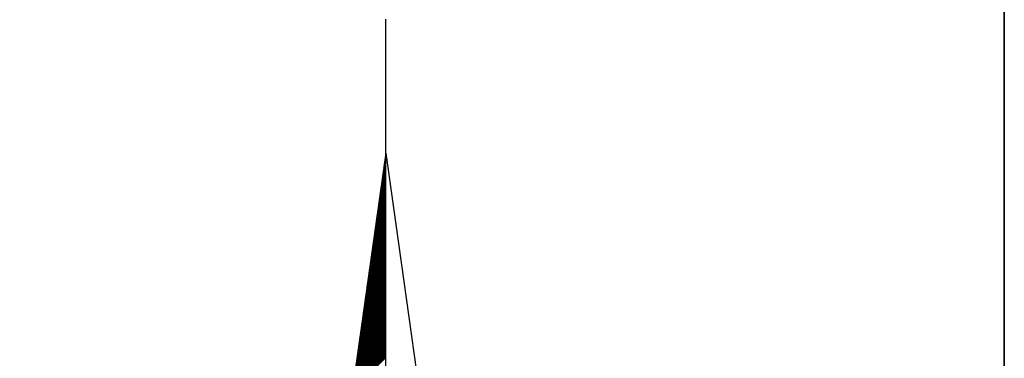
# Model space of a CAD drawing. Header units: metres. Extents: x 183400 to 184400, y 422200 to 427800.
# Tile 138 of 221: x 183958 to 184000, y 425777 to 425791. Entities that reach past the tile are written whole.
import ezdxf

# ---------------------------------------------------------------- set-up
doc = ezdxf.new("R2010")
doc.units = ezdxf.units.M
for name, color, linetype in [('N_MK2', 7, 'Continuous'), ('방위표', 7, 'Continuous'), ('일람표', 7, 'Continuous')]:
    doc.layers.add(name, color=color, linetype=linetype)

# ---------------------------------------------------------------- blocks, each defined once
blk = doc.blocks.new('N_MK2')
at = {"layer": '방위표', "color": 7, "linetype": 'Continuous'}
for points in [[(0, 133.028), (0, 173.598)], [(-0.311, 130.815), (0, 131.126)], [(-0.265, 131.145), (0, 131.409)], [(-0.218, 131.474), (0, 131.692)], [(-0.172, 131.803), (0, 131.975)], [(-0.126, 132.132), (0, 132.258)], [(-0.08, 132.461), (0, 132.541)], [(-0.033, 132.79), (0, 132.823)], [(0, 133.028), (13.958, 33.696)], [(-0.773, 127.525), (0, 128.298)], [(-0.727, 127.854), (0, 128.581)], [(-0.681, 128.183), (0, 128.864)], [(-0.635, 128.512), (0, 129.146)], [(-0.588, 128.841), (0, 129.429)], [(-0.542, 129.17), (0, 129.712)], [(-0.496, 129.499), (0, 129.995)], [(-0.45, 129.828), (0, 130.278)], [(-0.403, 130.157), (0, 130.561)], [(-0.357, 130.486), (0, 130.844)], [(-1.282, 123.905), (0, 125.187)], [(-1.236, 124.234), (0, 125.47)], [(-1.19, 124.563), (0, 125.752)], [(-1.143, 124.892), (0, 126.035)], [(-1.097, 125.221), (0, 126.318)], [(-1.051, 125.55), (0, 126.601)], [(-1.005, 125.879), (0, 126.884)], [(-0.958, 126.208), (0, 127.167)], [(-0.912, 126.537), (0, 127.449)], [(-0.866, 126.866), (0, 127.732)], [(-0.82, 127.196), (0, 128.015)], [(-1.744, 120.614), (0, 122.358)], [(-1.698, 120.943), (0, 122.641)], [(-1.652, 121.272), (0, 122.924)], [(-1.606, 121.601), (0, 123.207)], [(-1.559, 121.93), (0, 123.49)], [(-1.513, 122.259), (0, 123.772)], [(-1.467, 122.588), (0, 124.055)], [(-1.421, 122.917), (0, 124.338)], [(-1.374, 123.247), (0, 124.621)], [(-1.328, 123.576), (0, 124.904)], [(-2.253, 116.994), (0, 119.247)], [(-2.207, 117.323), (0, 119.53)], [(-2.161, 117.652), (0, 119.813)], [(-2.114, 117.981), (0, 120.095)], [(-2.068, 118.31), (0, 120.378)], [(-2.022, 118.639), (0, 120.661)], [(-1.976, 118.968), (0, 120.944)], [(-1.929, 119.297), (0, 121.227)], [(-1.883, 119.627), (0, 121.51)], [(-1.837, 119.956), (0, 121.793)], [(-1.791, 120.285), (0, 122.075)], [(-2.716, 113.703), (0, 116.419)], [(-2.669, 114.032), (0, 116.701)], [(-2.623, 114.361), (0, 116.984)], [(-2.577, 114.69), (0, 117.267)], [(-2.531, 115.019), (0, 117.55)], [(-2.484, 115.348), (0, 117.833)], [(-2.438, 115.678), (0, 118.116)], [(-2.392, 116.007), (0, 118.398)], [(-2.346, 116.336), (0, 118.681)], [(-2.299, 116.665), (0, 118.964)], [(-3.224, 110.083), (0, 113.307)], [(-3.178, 110.412), (0, 113.59)], [(-3.132, 110.741), (0, 113.873)], [(-3.085, 111.07), (0, 114.156)], [(-3.039, 111.399), (0, 114.439)], [(-2.993, 111.728), (0, 114.721)], [(-2.947, 112.058), (0, 115.004)], [(-2.9, 112.387), (0, 115.287)], [(-2.854, 112.716), (0, 115.57)], [(-2.808, 113.045), (0, 115.853)], [(-2.762, 113.374), (0, 116.136)], [(-3.687, 106.792), (0, 110.479)], [(-3.64, 107.121), (0, 110.762)], [(-3.594, 107.45), (0, 111.045)], [(-3.548, 107.779), (0, 111.327)], [(-3.502, 108.109), (0, 111.61)], [(-3.455, 108.438), (0, 111.893)], [(-3.409, 108.767), (0, 112.176)], [(-3.363, 109.096), (0, 112.459)], [(-3.317, 109.425), (0, 112.742)], [(-3.27, 109.754), (0, 113.024)], [(-4.195, 103.172), (0, 107.368)], [(-4.149, 103.501), (0, 107.65)], [(-4.103, 103.83), (0, 107.933)], [(-4.057, 104.16), (0, 108.216)], [(-4.01, 104.489), (0, 108.499)], [(-3.964, 104.818), (0, 108.782)], [(-3.918, 105.147), (0, 109.065)], [(-3.872, 105.476), (0, 109.347)], [(-3.825, 105.805), (0, 109.63)], [(-3.779, 106.134), (0, 109.913)], [(-3.733, 106.463), (0, 110.196)], [(-4.704, 99.552), (0, 104.256)], [(-4.658, 99.881), (0, 104.539)], [(-4.611, 100.21), (0, 104.822)], [(-4.565, 100.54), (0, 105.105)], [(-4.519, 100.869), (0, 105.388)], [(-4.473, 101.198), (0, 105.67)], [(-4.427, 101.527), (0, 105.953)], [(-4.38, 101.856), (0, 106.236)], [(-4.334, 102.185), (0, 106.519)], [(-4.288, 102.514), (0, 106.802)], [(-4.242, 102.843), (0, 107.085)], [(-5.166, 96.261), (0, 101.428)], [(-5.12, 96.591), (0, 101.711)], [(-5.074, 96.92), (0, 101.994)], [(-5.028, 97.249), (0, 102.276)], [(-4.981, 97.578), (0, 102.559)], [(-4.935, 97.907), (0, 102.842)], [(-4.889, 98.236), (0, 103.125)], [(-4.843, 98.565), (0, 103.408)], [(-4.796, 98.894), (0, 103.691)], [(-4.75, 99.223), (0, 103.973)], [(-5.675, 92.641), (0, 98.317)], [(-5.629, 92.971), (0, 98.599)], [(-5.583, 93.3), (0, 98.882)], [(-5.536, 93.629), (0, 99.165)], [(-5.49, 93.958), (0, 99.448)], [(-5.444, 94.287), (0, 99.731)], [(-5.398, 94.616), (0, 100.014)], [(-5.351, 94.945), (0, 100.296)], [(-5.305, 95.274), (0, 100.579)], [(-5.259, 95.603), (0, 100.862)], [(-5.213, 95.932), (0, 101.145)], [(-6.137, 89.351), (0, 95.488)], [(-6.091, 89.68), (0, 95.771)], [(-6.045, 90.009), (0, 96.054)], [(-5.999, 90.338), (0, 96.337)], [(-5.953, 90.667), (0, 96.619)], [(-5.906, 90.996), (0, 96.902)], [(-5.86, 91.325), (0, 97.185)], [(-5.814, 91.654), (0, 97.468)], [(-5.768, 91.983), (0, 97.751)], [(-5.721, 92.312), (0, 98.034)], [(-6.646, 85.731), (0, 92.377)], [(-6.6, 86.06), (0, 92.66)], [(-6.554, 86.389), (0, 92.943)], [(-6.507, 86.718), (0, 93.225)], [(-6.461, 87.047), (0, 93.508)], [(-6.415, 87.376), (0, 93.791)], [(-6.369, 87.705), (0, 94.074)], [(-6.322, 88.034), (0, 94.357)], [(-6.276, 88.363), (0, 94.64)], [(-6.23, 88.692), (0, 94.922)], [(-6.184, 89.022), (0, 95.205)], [(-7.109, 82.44), (0, 89.548)], [(-7.062, 82.769), (0, 89.831)], [(-7.016, 83.098), (0, 90.114)], [(-6.97, 83.427), (0, 90.397)], [(-6.924, 83.756), (0, 90.68)], [(-6.877, 84.085), (0, 90.963)], [(-6.831, 84.414), (0, 91.245)], [(-6.785, 84.743), (0, 91.528)], [(-6.739, 85.073), (0, 91.811)], [(-6.692, 85.402), (0, 92.094)], [(-7.617, 78.82), (0, 86.437)], [(-7.571, 79.149), (0, 86.72)], [(-7.525, 79.478), (0, 87.003)], [(-7.479, 79.807), (0, 87.286)], [(-7.432, 80.136), (0, 87.569)], [(-7.386, 80.465), (0, 87.851)], [(-7.34, 80.794), (0, 88.134)], [(-7.294, 81.123), (0, 88.417)], [(-7.247, 81.453), (0, 88.7)], [(-7.201, 81.782), (0, 88.983)], [(-7.155, 82.111), (0, 89.266)], [(-8.08, 75.529), (0, 83.609)], [(-8.033, 75.858), (0, 83.892)], [(-7.987, 76.187), (0, 84.174)], [(-7.941, 76.516), (0, 84.457)], [(-7.895, 76.845), (0, 84.74)], [(-7.848, 77.174), (0, 85.023)], [(-7.802, 77.504), (0, 85.306)], [(-7.756, 77.833), (0, 85.589)], [(-7.71, 78.162), (0, 85.871)], [(-7.663, 78.491), (0, 86.154)], [(-8.588, 71.909), (0, 80.497)], [(-8.542, 72.238), (0, 80.78)], [(-8.496, 72.567), (0, 81.063)], [(-8.45, 72.896), (0, 81.346)], [(-8.403, 73.225), (0, 81.629)], [(-8.357, 73.555), (0, 81.912)], [(-8.311, 73.884), (0, 82.194)], [(-8.265, 74.213), (0, 82.477)], [(-8.218, 74.542), (0, 82.76)], [(-8.172, 74.871), (0, 83.043)], [(-8.126, 75.2), (0, 83.326)], [(-9.051, 68.618), (0, 77.669)], [(-9.005, 68.947), (0, 77.952)], [(-8.958, 69.276), (0, 78.235)], [(-8.912, 69.605), (0, 78.518)], [(-8.866, 69.935), (0, 78.8)], [(-8.82, 70.264), (0, 79.083)], [(-8.773, 70.593), (0, 79.366)], [(-8.727, 70.922), (0, 79.649)], [(-8.681, 71.251), (0, 79.932)], [(-8.635, 71.58), (0, 80.215)], [(-9.559, 64.998), (0, 74.558)], [(-9.513, 65.327), (0, 74.841)], [(-9.467, 65.656), (0, 75.123)], [(-9.421, 65.986), (0, 75.406)], [(-9.374, 66.315), (0, 75.689)], [(-9.328, 66.644), (0, 75.972)], [(-9.282, 66.973), (0, 76.255)], [(-9.236, 67.302), (0, 76.538)], [(-9.19, 67.631), (0, 76.82)], [(-9.143, 67.96), (0, 77.103)], [(-9.097, 68.289), (0, 77.386)], [(-10.022, 61.707), (0, 71.729)], [(-9.976, 62.036), (0, 72.012)], [(-9.929, 62.366), (0, 72.295)], [(-9.883, 62.695), (0, 72.578)], [(-9.837, 63.024), (0, 72.861)], [(-9.791, 63.353), (0, 73.143)], [(-9.744, 63.682), (0, 73.426)], [(-9.698, 64.011), (0, 73.709)], [(-9.652, 64.34), (0, 73.992)], [(-9.606, 64.669), (0, 74.275)], [(-10.114, 61.049), (0, 71.164)], [(-10.068, 61.378), (0, 71.446)]]:
    blk.add_lwpolyline(points, dxfattribs=at)
blk.add_lwpolyline([(-106.029, 0), (-33.696, -13.958), (0, 0), (-53.049, -53.048), (-13.958, -33.696), (0, 0), (0, -106.029), (13.958, -33.696), (0, 0), (53.048, -53.049), (33.696, -13.958), (0, 0), (106.028, 0), (33.696, 13.958), (0, 0), (53.049, 53.049), (13.958, 33.696), (0, 0), (0, 133.028), (-13.958, 33.696), (0, 0), (-53.049, 53.049), (-33.696, 13.958), (0, 0)], close=True, dxfattribs=at)

msp = doc.modelspace()

# ---------------------------------------------------------------- linework, layer by layer
at = {"layer": '일람표'}
for points in [[(183400, 425400), (184000, 425400), (184000, 425800), (183400, 425800)], [(184000, 425709.794), (183924.375, 425709.794), (183924.375, 425800), (184000, 425800)]]:
    msp.add_lwpolyline(points, close=True, dxfattribs=at)

# ---------------------------------------------------------------- block references
at = {"layer": 'N_MK2', "linetype": 'Continuous', "lineweight": 15, "xscale": 0.1399996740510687, "yscale": 0.1399996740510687, "zscale": 0.139999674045}
msp.add_blockref('N_MK2', (183973.805, 425766.673), dxfattribs=at)

doc.saveas('drawing.dxf')
